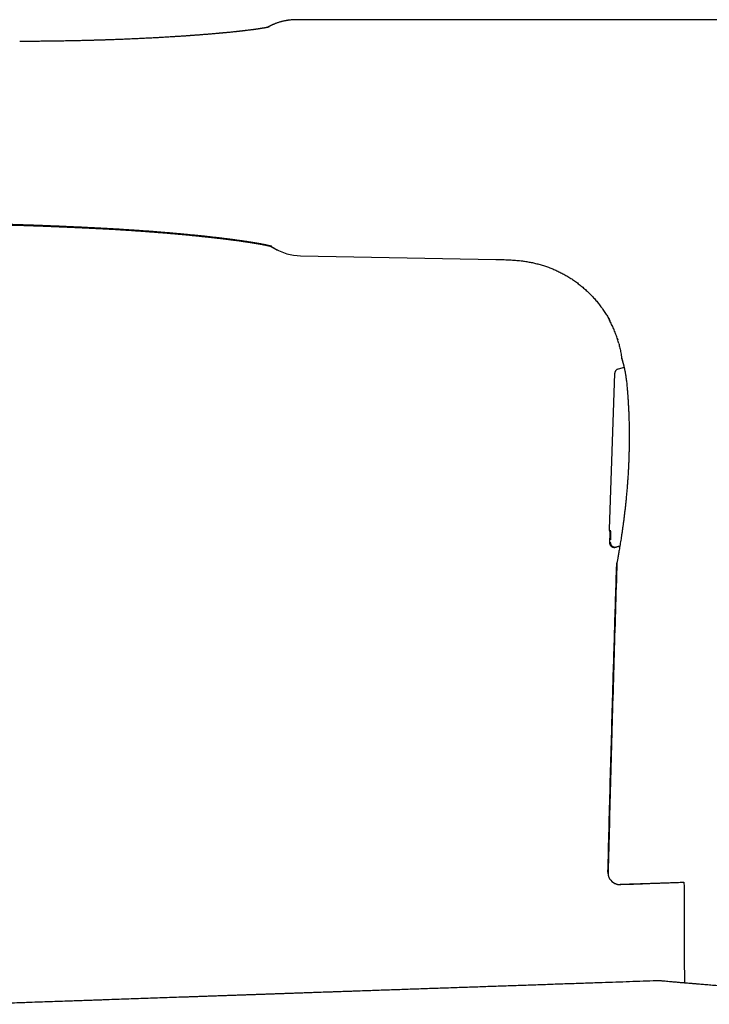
# Model space of a CAD drawing. Header units: millimetres. Extents: x 8 to 663, y 12 to 489.
# Tile 7 of 44: x 160 to 189, y 436 to 477. Entities that reach past the tile are written whole.
import ezdxf

# ---------------------------------------------------------------- set-up
doc = ezdxf.new("R2010")
doc.units = ezdxf.units.MM

msp = doc.modelspace()

# ---------------------------------------------------------------- linework, layer by layer
at = {"color": 7, "linetype": 'Continuous', "lineweight": 30}
for p, q in [((171.798, 467.037), (179.966, 466.885)), ((185.043, 463.591), (185.068, 463.514)), ((185.231, 462.755), (185.24, 462.716)), ((185.241, 462.714), (185.247, 462.7)), ((184.938, 462.109), (184.707, 455.593)), ((185.334, 462.366), (185.085, 462.297)), ((184.729, 455.131), (184.725, 455.041)), ((184.974, 454.836), (185.157, 454.886)), ((185.006, 454.848), (185.157, 454.89))]:
    msp.add_line(p, q, dxfattribs=at)
at = {"color": 7, "linetype": 'Continuous', "lineweight": 30, "flags": 128}
for points in [[(184.666, 441.121), (184.667, 441.116), (184.669, 441.105)], [(186.798, 436.689), (172.749, 436.205), (158.303, 435.705)]]:
    msp.add_lwpolyline(points, dxfattribs=at)
at = {"color": 7, "linetype": 'Continuous', "lineweight": 30}
for centre, radius, start, end in [((171.839, 469.236), 2.2, 238.1724, 268.938), ((185.157, 441.214), 0.5, 178.5574, 189.9107), ((185.157, 441.214), 0.5, 202.3713, 271.9999)]:
    msp.add_arc(centre, radius, start, end, dxfattribs=at)
for points, knots in [([(170.48, 476.615), (170.48, 476.615), (170.48, 476.615), (170.479, 476.615), (170.478, 476.614), (170.475, 476.614), (170.471, 476.613), (170.468, 476.612), (170.464, 476.611), (170.46, 476.61), (170.456, 476.609), (170.452, 476.608), (170.448, 476.607), (170.444, 476.607), (170.439, 476.605), (170.434, 476.604), (170.428, 476.603), (170.422, 476.602), (170.416, 476.601), (170.411, 476.599), (170.406, 476.598), (170.401, 476.597), (170.395, 476.596), (170.389, 476.595), (170.382, 476.594), (170.375, 476.592), (170.368, 476.591), (170.361, 476.59), (170.355, 476.588), (170.347, 476.587), (170.337, 476.585), (170.325, 476.583), (170.313, 476.581), (170.3, 476.578), (170.288, 476.576), (170.276, 476.574), (170.264, 476.572), (170.251, 476.57), (170.237, 476.567), (170.223, 476.565), (170.209, 476.563), (170.196, 476.561), (170.182, 476.558), (170.165, 476.556), (170.145, 476.553), (170.124, 476.549), (170.103, 476.546), (170.08, 476.543), (170.057, 476.539), (170.032, 476.535), (170.007, 476.532), (169.982, 476.528), (169.958, 476.525), (169.931, 476.521), (169.9, 476.516), (169.866, 476.512), (169.829, 476.507), (169.791, 476.502), (169.744, 476.496), (169.691, 476.489), (169.63, 476.481), (169.57, 476.474), (169.522, 476.468), (169.485, 476.464), (169.46, 476.461), (169.434, 476.458), (169.408, 476.455), (169.382, 476.452), (169.355, 476.448), (169.328, 476.445), (169.304, 476.443), (169.284, 476.441), (169.27, 476.439), (169.258, 476.438), (169.246, 476.436), (169.234, 476.435), (169.22, 476.433), (169.201, 476.431), (169.179, 476.429), (169.15, 476.426), (169.119, 476.422), (169.076, 476.418), (169.019, 476.412), (168.948, 476.405), (168.872, 476.397), (168.805, 476.39), (168.751, 476.385), (168.711, 476.381), (168.673, 476.377), (168.638, 476.374), (168.607, 476.371), (168.582, 476.369), (168.561, 476.367), (168.545, 476.365), (168.531, 476.364), (168.516, 476.362), (168.496, 476.361), (168.471, 476.358), (168.442, 476.356), (168.411, 476.353), (168.368, 476.349), (168.313, 476.344), (168.246, 476.338), (168.175, 476.332), (168.101, 476.326), (168.021, 476.319), (167.944, 476.312), (167.872, 476.306), (167.805, 476.301), (167.735, 476.296), (167.663, 476.29), (167.589, 476.284), (167.518, 476.279), (167.454, 476.274), (167.398, 476.27), (167.35, 476.266), (167.304, 476.263), (167.261, 476.26), (167.224, 476.257), (167.194, 476.255), (167.173, 476.253), (167.158, 476.252), (167.146, 476.251), (167.132, 476.25), (167.112, 476.249), (167.084, 476.247), (167.048, 476.244), (167.005, 476.241), (166.954, 476.238), (166.897, 476.234), (166.834, 476.23), (166.766, 476.225), (166.695, 476.221), (166.624, 476.216), (166.553, 476.212), (166.482, 476.207), (166.41, 476.203), (166.288, 476.195), (166.114, 476.185), (165.894, 476.172), (165.682, 476.161), (165.477, 476.15), (165.271, 476.14), (165.089, 476.131), (164.931, 476.124), (164.799, 476.118), (164.671, 476.112), (164.548, 476.107), (164.43, 476.102), (164.316, 476.097), (164.208, 476.093), (164.101, 476.089), (163.996, 476.085), (163.894, 476.082), (163.798, 476.078), (163.718, 476.076), (163.655, 476.074), (163.607, 476.072), (163.566, 476.071), (163.531, 476.07), (163.504, 476.069), (163.48, 476.068), (163.456, 476.067), (163.429, 476.066), (163.398, 476.065), (163.36, 476.064), (163.315, 476.063), (163.261, 476.061), (163.198, 476.06), (163.127, 476.058), (163.047, 476.055), (162.958, 476.053), (162.861, 476.05), (162.755, 476.048), (162.645, 476.045), (162.532, 476.042), (162.416, 476.04), (162.294, 476.037), (162.164, 476.035), (162.028, 476.032), (161.886, 476.03), (161.737, 476.027), (161.581, 476.025), (161.417, 476.023), (161.244, 476.02), (161.063, 476.018), (160.874, 476.016), (160.677, 476.015), (160.474, 476.013), (160.263, 476.012), (160.119, 476.012), (160.046, 476.012)], [0, 0, 0, 0, 0.000674, 0.005921, 0.011274, 0.016556, 0.021528, 0.0253, 0.028654, 0.03189, 0.035092, 0.03828, 0.040824, 0.04341, 0.046053, 0.049058, 0.052538, 0.055315, 0.058144, 0.060629, 0.062758, 0.064727, 0.06691, 0.069319, 0.072227, 0.075124, 0.077696, 0.079943, 0.081908, 0.084841, 0.088075, 0.091631, 0.095516, 0.099453, 0.103038, 0.106271, 0.10946, 0.113018, 0.116777, 0.120363, 0.123649, 0.126661, 0.129858, 0.133979, 0.138508, 0.143127, 0.147786, 0.152472, 0.157047, 0.162251, 0.167244, 0.171888, 0.17613, 0.181056, 0.186549, 0.192614, 0.198914, 0.205281, 0.211714, 0.221365, 0.230602, 0.23939, 0.248107, 0.251579, 0.255078, 0.258604, 0.262163, 0.265756, 0.269384, 0.273047, 0.276502, 0.278826, 0.280703, 0.282138, 0.283528, 0.285128, 0.286936, 0.288954, 0.29207, 0.295581, 0.299487, 0.303689, 0.311598, 0.320026, 0.328973, 0.33844, 0.342851, 0.347368, 0.351741, 0.355589, 0.358908, 0.361653, 0.363887, 0.36561, 0.366826, 0.36836, 0.370479, 0.373181, 0.376369, 0.379622, 0.382894, 0.389702, 0.396592, 0.403567, 0.410861, 0.418735, 0.427191, 0.433216, 0.439506, 0.446051, 0.452848, 0.459764, 0.466323, 0.472483, 0.477035, 0.481343, 0.485409, 0.489232, 0.492795, 0.495147, 0.496987, 0.498315, 0.49915, 0.500024, 0.501848, 0.504297, 0.507369, 0.511066, 0.515386, 0.520328, 0.525626, 0.531437, 0.53732, 0.543179, 0.549013, 0.554822, 0.560607, 0.566368, 0.584321, 0.602058, 0.617721, 0.633228, 0.648587, 0.663814, 0.673574, 0.683159, 0.69236, 0.701167, 0.709574, 0.717578, 0.725181, 0.732387, 0.739988, 0.747096, 0.753713, 0.759841, 0.763443, 0.766768, 0.769611, 0.771962, 0.773824, 0.775257, 0.776882, 0.778698, 0.780727, 0.783242, 0.786327, 0.789981, 0.794204, 0.798996, 0.804358, 0.810289, 0.81679, 0.823861, 0.831504, 0.838688, 0.846315, 0.854387, 0.862906, 0.871878, 0.881133, 0.890829, 0.900966, 0.911546, 0.922798, 0.934513, 0.94669, 0.959329, 0.972428, 0.985986, 1, 1, 1, 1]), ([(171.565, 476.917), (171.529, 476.916), (171.459, 476.915), (171.358, 476.907), (171.264, 476.896), (171.176, 476.882), (171.095, 476.865), (171.02, 476.848), (170.949, 476.828), (170.882, 476.807), (170.819, 476.786), (170.765, 476.766), (170.72, 476.748), (170.682, 476.732), (170.654, 476.719), (170.633, 476.71), (170.62, 476.704), (170.613, 476.7), (170.611, 476.699), (170.608, 476.698), (170.605, 476.697), (170.598, 476.693), (170.59, 476.689), (170.582, 476.685), (170.576, 476.683), (170.571, 476.68), (170.566, 476.678), (170.559, 476.675), (170.553, 476.671), (170.547, 476.669), (170.542, 476.666), (170.537, 476.664), (170.534, 476.662), (170.532, 476.661), (170.53, 476.66), (170.527, 476.659), (170.524, 476.657), (170.52, 476.655), (170.515, 476.653), (170.51, 476.65), (170.505, 476.648), (170.5, 476.645), (170.494, 476.642), (170.487, 476.639), (170.48, 476.635), (170.472, 476.631), (170.463, 476.627), (170.453, 476.622), (170.442, 476.616), (170.43, 476.61), (170.419, 476.605), (170.411, 476.601), (170.407, 476.599)], [0, 0, 0, 0, 0.023464, 0.045819, 0.067071, 0.087231, 0.106307, 0.124312, 0.14126, 0.159719, 0.176796, 0.192531, 0.206979, 0.220207, 0.232303, 0.242353, 0.251683, 0.260428, 0.268899, 0.277374, 0.285854, 0.29434, 0.341121, 0.362065, 0.383048, 0.404069, 0.424679, 0.452521, 0.478478, 0.502548, 0.52473, 0.545025, 0.554007, 0.562739, 0.572343, 0.583016, 0.594758, 0.611752, 0.630581, 0.651245, 0.671246, 0.692712, 0.715643, 0.74004, 0.765904, 0.793236, 0.824728, 0.857969, 0.892962, 0.929706, 0.968206, 1, 1, 1, 1]), ([(171.57, 476.919), (171.525, 476.918), (171.433, 476.916), (171.297, 476.903), (171.161, 476.882), (171.027, 476.852), (170.921, 476.823), (170.861, 476.801), (170.844, 476.794)], [0, 0, 0, 0, 0.1852421, 0.3704829, 0.5557287, 0.7409759, 0.9262188, 1, 1, 1, 1]), ([(171.565, 476.917), (171.565, 476.917), (171.569, 476.919), (171.57, 476.919), (171.57, 476.919)], [0, 0, 0, 0, 0.199869, 1, 1, 1, 1]), ([(207.783, 476.92), (206.558, 476.919), (204.107, 476.919), (200.431, 476.923), (196.755, 476.922), (193.079, 476.922), (189.403, 476.921), (182.233, 476.92), (176.289, 476.92), (171.57, 476.919)], [0, 0, 0, 0, 0.101511, 0.203022, 0.304533, 0.406044, 0.507556, 0.609067, 1, 1, 1, 1]), ([(158.561, 468.38), (158.6, 468.38), (158.683, 468.379), (158.808, 468.378), (158.933, 468.377), (159.048, 468.376), (159.155, 468.375), (159.251, 468.373), (159.339, 468.371), (159.418, 468.369), (159.485, 468.367), (159.539, 468.365), (159.583, 468.364), (159.623, 468.362), (159.658, 468.36), (159.688, 468.358), (159.716, 468.357), (159.739, 468.355), (159.766, 468.353), (159.796, 468.352), (159.832, 468.351), (159.872, 468.349), (159.917, 468.348), (159.968, 468.347), (160.023, 468.345), (160.083, 468.344), (160.148, 468.342), (160.217, 468.34), (160.287, 468.338), (160.355, 468.336), (160.417, 468.334), (160.47, 468.332), (160.516, 468.33), (160.555, 468.329), (160.588, 468.328), (160.616, 468.327), (160.643, 468.326), (160.676, 468.325), (160.717, 468.323), (160.766, 468.322), (160.823, 468.32), (160.884, 468.317), (160.948, 468.315), (161.011, 468.313), (161.073, 468.31), (161.161, 468.307), (161.272, 468.302), (161.406, 468.297), (161.534, 468.292), (161.63, 468.288), (161.695, 468.285), (161.732, 468.283), (161.765, 468.282), (161.793, 468.281), (161.815, 468.28), (161.831, 468.279), (161.845, 468.278), (161.861, 468.278), (161.882, 468.277), (161.908, 468.276), (161.941, 468.274), (161.982, 468.272), (162.031, 468.27), (162.086, 468.268), (162.147, 468.265), (162.22, 468.262), (162.305, 468.258), (162.405, 468.254), (162.512, 468.249), (162.629, 468.244), (162.753, 468.238), (162.886, 468.232), (163.026, 468.225), (163.122, 468.22), (163.172, 468.218)], [0, 0, 0, 0, 0.024602, 0.053213, 0.079778, 0.104353, 0.12699, 0.147385, 0.166008, 0.182904, 0.198126, 0.208582, 0.218143, 0.226849, 0.234751, 0.241914, 0.248425, 0.255557, 0.26271, 0.270308, 0.278472, 0.287298, 0.297314, 0.308205, 0.320024, 0.332814, 0.346609, 0.361023, 0.376905, 0.39142, 0.404569, 0.41635, 0.425713, 0.433985, 0.441021, 0.446706, 0.451815, 0.458687, 0.467483, 0.478208, 0.490192, 0.503759, 0.517451, 0.530932, 0.544203, 0.557261, 0.587199, 0.615945, 0.643477, 0.669773, 0.677781, 0.685666, 0.69324, 0.699402, 0.70397, 0.707106, 0.709569, 0.713065, 0.71761, 0.723205, 0.729849, 0.739211, 0.749987, 0.762, 0.775239, 0.789703, 0.809499, 0.83119, 0.854764, 0.8802, 0.907476, 0.936561, 0.967417, 1, 1, 1, 1]), ([(158.569, 468.351), (158.616, 468.35), (158.717, 468.348), (158.867, 468.344), (159.017, 468.341), (159.158, 468.338), (159.29, 468.335), (159.413, 468.332), (159.524, 468.33), (159.624, 468.327), (159.714, 468.325), (159.796, 468.323), (159.871, 468.321), (159.94, 468.319), (160.03, 468.317), (160.146, 468.314), (160.257, 468.31), (160.336, 468.308), (160.382, 468.307), (160.423, 468.305), (160.459, 468.304), (160.494, 468.303), (160.527, 468.302), (160.563, 468.301), (160.6, 468.299), (160.641, 468.298), (160.685, 468.296), (160.738, 468.295), (160.799, 468.292), (160.871, 468.29), (160.949, 468.287), (161.033, 468.284), (161.125, 468.28), (161.221, 468.276), (161.32, 468.272), (161.421, 468.268), (161.508, 468.265), (161.579, 468.262), (161.63, 468.26), (161.677, 468.258), (161.717, 468.256), (161.748, 468.255), (161.771, 468.254), (161.786, 468.253), (161.798, 468.253), (161.809, 468.252), (161.82, 468.252), (161.833, 468.251), (161.849, 468.25), (161.871, 468.249), (161.9, 468.248), (161.938, 468.247), (161.982, 468.245), (162.032, 468.242), (162.09, 468.24), (162.157, 468.237), (162.232, 468.234), (162.314, 468.23), (162.403, 468.226), (162.499, 468.222), (162.61, 468.217), (162.735, 468.211), (162.875, 468.205), (163.025, 468.197), (163.128, 468.192), (163.18, 468.19)], [0, 0, 0, 0, 0.030608, 0.065179, 0.097634, 0.128039, 0.15645, 0.182909, 0.207447, 0.228277, 0.247531, 0.26522, 0.281353, 0.295935, 0.309464, 0.339243, 0.370437, 0.380545, 0.390594, 0.399575, 0.407352, 0.413923, 0.421546, 0.428842, 0.436859, 0.445618, 0.45513, 0.465395, 0.479554, 0.494943, 0.511568, 0.529692, 0.549555, 0.571164, 0.591632, 0.613467, 0.636675, 0.648094, 0.65973, 0.670117, 0.678736, 0.685584, 0.690248, 0.693462, 0.695691, 0.698001, 0.700433, 0.703065, 0.706483, 0.710811, 0.717544, 0.725717, 0.735332, 0.746392, 0.758895, 0.773726, 0.790167, 0.808214, 0.827859, 0.849092, 0.871899, 0.900777, 0.931784, 0.964876, 1, 1, 1, 1]), ([(163.171, 468.218), (163.262, 468.213), (163.441, 468.204), (163.705, 468.19), (163.959, 468.175), (164.204, 468.16), (164.44, 468.146), (164.667, 468.131), (164.878, 468.117), (165.076, 468.103), (165.261, 468.09), (165.438, 468.076), (165.609, 468.063), (165.773, 468.051), (165.945, 468.037), (166.122, 468.022), (166.303, 468.007), (166.475, 467.992), (166.637, 467.977), (166.79, 467.963), (166.932, 467.95), (167.061, 467.938), (167.18, 467.926), (167.29, 467.915), (167.392, 467.905), (167.468, 467.897), (167.52, 467.892), (167.549, 467.889), (167.573, 467.886), (167.594, 467.884), (167.609, 467.882), (167.622, 467.881), (167.634, 467.88), (167.649, 467.878), (167.669, 467.876), (167.694, 467.873), (167.724, 467.87), (167.759, 467.867), (167.797, 467.862), (167.838, 467.858), (167.878, 467.854), (167.958, 467.845), (168.053, 467.834), (168.163, 467.822), (168.251, 467.812), (168.335, 467.802), (168.415, 467.792), (168.488, 467.783), (168.555, 467.775), (168.604, 467.769), (168.636, 467.765), (168.654, 467.763), (168.668, 467.761), (168.681, 467.76), (168.692, 467.758), (168.706, 467.756), (168.724, 467.754), (168.746, 467.751), (168.773, 467.748), (168.806, 467.744), (168.846, 467.739), (168.889, 467.733), (168.932, 467.727), (168.972, 467.722), (169.01, 467.717), (169.052, 467.711), (169.096, 467.705), (169.142, 467.699), (169.183, 467.693), (169.217, 467.689), (169.243, 467.685), (169.264, 467.682), (169.287, 467.679), (169.312, 467.675), (169.341, 467.671), (169.374, 467.666), (169.409, 467.661), (169.445, 467.656), (169.479, 467.651), (169.512, 467.646), (169.544, 467.641), (169.573, 467.637), (169.6, 467.632), (169.623, 467.629), (169.641, 467.626), (169.657, 467.624), (169.675, 467.621), (169.695, 467.618), (169.717, 467.614), (169.739, 467.611), (169.761, 467.607), (169.781, 467.604), (169.8, 467.601), (169.816, 467.598), (169.83, 467.596), (169.843, 467.594), (169.854, 467.592), (169.867, 467.59), (169.882, 467.587), (169.907, 467.583), (169.939, 467.578), (169.976, 467.571), (170.01, 467.565), (170.041, 467.56), (170.07, 467.555), (170.093, 467.55), (170.112, 467.547), (170.13, 467.544), (170.149, 467.54), (170.169, 467.536), (170.188, 467.533), (170.205, 467.529), (170.221, 467.526), (170.236, 467.523), (170.252, 467.52), (170.27, 467.517), (170.287, 467.513), (170.303, 467.51), (170.318, 467.507), (170.334, 467.504), (170.35, 467.5), (170.366, 467.497), (170.382, 467.493), (170.397, 467.49), (170.41, 467.487), (170.421, 467.485), (170.429, 467.483), (170.437, 467.481), (170.445, 467.479), (170.453, 467.478), (170.464, 467.475), (170.477, 467.472), (170.491, 467.469), (170.501, 467.466), (170.511, 467.464), (170.521, 467.461), (170.531, 467.458), (170.54, 467.456), (170.548, 467.454), (170.554, 467.452), (170.559, 467.451), (170.563, 467.45), (170.567, 467.449), (170.571, 467.448), (170.575, 467.446), (170.579, 467.445), (170.583, 467.444), (170.586, 467.443), (170.587, 467.443), (170.586, 467.443), (170.584, 467.444), (170.579, 467.446), (170.574, 467.447), (170.569, 467.449), (170.567, 467.45), (170.566, 467.45)], [0, 0, 0, 0, 0.022222, 0.043899, 0.065024, 0.085587, 0.105582, 0.125003, 0.143847, 0.160629, 0.176954, 0.19283, 0.208261, 0.223253, 0.237808, 0.255708, 0.272911, 0.289425, 0.305259, 0.320399, 0.33482, 0.347704, 0.359883, 0.37135, 0.382103, 0.39214, 0.39568, 0.398833, 0.401503, 0.40369, 0.405395, 0.406617, 0.407727, 0.409383, 0.411589, 0.414346, 0.417651, 0.421505, 0.425895, 0.430456, 0.435015, 0.439574, 0.457471, 0.467842, 0.478211, 0.48851, 0.498232, 0.507277, 0.515647, 0.52334, 0.525847, 0.528052, 0.529955, 0.531554, 0.53288, 0.534436, 0.536804, 0.53975, 0.543274, 0.547377, 0.553015, 0.559023, 0.564792, 0.570322, 0.575609, 0.580655, 0.587766, 0.594328, 0.600346, 0.605819, 0.608981, 0.612036, 0.615425, 0.619197, 0.623352, 0.628623, 0.634316, 0.639941, 0.645424, 0.650764, 0.655869, 0.660829, 0.665379, 0.669387, 0.672204, 0.674734, 0.677679, 0.681244, 0.685429, 0.689151, 0.693211, 0.69703, 0.700423, 0.703393, 0.70608, 0.708291, 0.710356, 0.712823, 0.715699, 0.718985, 0.727067, 0.734857, 0.741614, 0.748249, 0.754585, 0.760228, 0.763776, 0.7678, 0.772301, 0.777237, 0.781971, 0.786286, 0.79018, 0.793852, 0.798109, 0.802834, 0.807824, 0.812474, 0.816741, 0.820786, 0.825939, 0.831336, 0.836363, 0.841133, 0.846323, 0.849849, 0.853053, 0.855909, 0.858561, 0.861737, 0.865536, 0.87253, 0.878521, 0.883164, 0.888044, 0.893516, 0.899352, 0.905495, 0.910213, 0.91447, 0.918308, 0.922074, 0.925856, 0.929813, 0.933989, 0.940248, 0.94705, 0.954174, 0.961343, 0.96818, 0.97665, 0.984714, 0.992469, 0.997124, 1, 1, 1, 1]), ([(163.179, 468.19), (163.256, 468.186), (163.408, 468.178), (163.631, 468.166), (163.846, 468.155), (164.054, 468.143), (164.254, 468.131), (164.445, 468.119), (164.628, 468.107), (164.803, 468.096), (164.982, 468.083), (165.164, 468.071), (165.347, 468.057), (165.521, 468.045), (165.686, 468.032), (165.843, 468.02), (165.995, 468.007), (166.141, 467.995), (166.282, 467.984), (166.414, 467.972), (166.529, 467.962), (166.629, 467.954), (166.715, 467.946), (166.799, 467.938), (166.906, 467.928), (167.036, 467.916), (167.188, 467.901), (167.342, 467.886), (167.463, 467.874), (167.55, 467.865), (167.602, 467.86), (167.65, 467.855), (167.694, 467.85), (167.732, 467.846), (167.766, 467.843), (167.796, 467.84), (167.821, 467.837), (167.841, 467.835), (167.859, 467.833), (167.875, 467.831), (167.895, 467.829), (167.918, 467.827), (167.945, 467.824), (167.976, 467.82), (168.012, 467.816), (168.052, 467.812), (168.097, 467.807), (168.145, 467.801), (168.194, 467.796), (168.243, 467.79), (168.29, 467.785), (168.335, 467.78), (168.378, 467.775), (168.426, 467.769), (168.478, 467.763), (168.534, 467.756), (168.586, 467.75), (168.642, 467.743), (168.702, 467.736), (168.754, 467.729), (168.791, 467.724), (168.813, 467.722), (168.833, 467.719), (168.847, 467.717), (168.857, 467.716), (168.867, 467.715), (168.879, 467.713), (168.893, 467.711), (168.91, 467.709), (168.93, 467.707), (168.953, 467.704), (168.978, 467.7), (169.035, 467.693), (169.122, 467.681), (169.212, 467.669), (169.276, 467.66), (169.316, 467.655), (169.353, 467.649), (169.382, 467.645), (169.406, 467.642), (169.424, 467.639), (169.441, 467.637), (169.457, 467.634), (169.476, 467.632), (169.499, 467.628), (169.524, 467.625), (169.55, 467.621), (169.577, 467.617), (169.603, 467.613), (169.63, 467.609), (169.659, 467.604), (169.688, 467.6), (169.714, 467.596), (169.736, 467.592), (169.754, 467.589), (169.77, 467.587), (169.787, 467.584), (169.807, 467.581), (169.83, 467.577), (169.856, 467.573), (169.882, 467.569), (169.906, 467.565), (169.93, 467.561), (169.952, 467.557), (169.973, 467.554), (169.992, 467.55), (170.011, 467.547), (170.029, 467.544), (170.047, 467.541), (170.067, 467.537), (170.088, 467.534), (170.11, 467.53), (170.133, 467.526), (170.156, 467.521), (170.177, 467.518), (170.196, 467.514), (170.214, 467.511), (170.23, 467.508), (170.245, 467.505), (170.259, 467.502), (170.276, 467.499), (170.292, 467.496), (170.308, 467.493), (170.322, 467.49), (170.336, 467.487), (170.347, 467.485), (170.357, 467.483), (170.364, 467.481), (170.37, 467.48), (170.376, 467.479), (170.383, 467.477), (170.391, 467.475), (170.402, 467.473), (170.413, 467.471), (170.424, 467.468), (170.434, 467.466), (170.445, 467.464), (170.455, 467.461), (170.465, 467.459), (170.473, 467.457), (170.479, 467.456), (170.486, 467.454), (170.494, 467.453), (170.502, 467.451), (170.51, 467.449), (170.518, 467.447), (170.525, 467.445), (170.53, 467.444), (170.534, 467.443), (170.536, 467.442), (170.537, 467.442)], [0, 0, 0, 0, 0.020963, 0.041406, 0.061322, 0.080706, 0.099553, 0.117538, 0.134998, 0.151931, 0.168342, 0.18722, 0.20539, 0.222859, 0.239632, 0.255715, 0.271109, 0.286809, 0.301726, 0.315861, 0.329222, 0.339173, 0.34864, 0.357914, 0.367326, 0.384472, 0.402041, 0.420022, 0.438402, 0.445067, 0.451445, 0.457288, 0.462596, 0.46737, 0.47154, 0.475197, 0.478343, 0.480978, 0.482899, 0.484863, 0.487275, 0.490145, 0.493575, 0.497586, 0.502178, 0.50735, 0.513103, 0.519436, 0.526115, 0.532592, 0.538847, 0.54488, 0.550691, 0.55628, 0.564615, 0.572404, 0.579647, 0.58656, 0.596171, 0.605497, 0.609083, 0.612546, 0.615415, 0.61761, 0.618882, 0.620198, 0.621951, 0.624139, 0.626763, 0.629767, 0.633192, 0.637041, 0.641189, 0.659821, 0.677962, 0.684951, 0.691831, 0.698091, 0.703546, 0.707194, 0.710365, 0.713058, 0.715742, 0.719131, 0.723231, 0.727748, 0.732739, 0.737681, 0.742533, 0.747295, 0.753121, 0.758792, 0.764008, 0.768642, 0.771875, 0.774817, 0.778129, 0.781978, 0.787003, 0.792628, 0.798179, 0.803517, 0.808642, 0.813555, 0.818236, 0.822639, 0.826952, 0.830974, 0.835254, 0.840059, 0.845312, 0.850498, 0.856862, 0.862864, 0.86831, 0.873324, 0.878307, 0.883288, 0.886857, 0.89107, 0.895928, 0.901394, 0.90587, 0.910445, 0.915028, 0.91906, 0.921973, 0.924419, 0.926436, 0.928522, 0.930828, 0.933355, 0.937731, 0.94202, 0.946028, 0.950207, 0.954695, 0.959431, 0.963688, 0.967285, 0.96975, 0.972808, 0.976508, 0.980848, 0.985474, 0.98955, 0.99304, 0.996227, 0.999361, 1, 1, 1, 1]), ([(170.489, 467.469), (170.489, 467.469), (170.496, 467.465), (170.509, 467.458), (170.527, 467.448), (170.543, 467.438), (170.559, 467.43), (170.572, 467.422), (170.585, 467.415), (170.596, 467.409), (170.607, 467.403), (170.617, 467.397), (170.626, 467.392), (170.635, 467.387), (170.643, 467.383), (170.651, 467.378), (170.658, 467.375), (170.664, 467.371), (170.671, 467.367), (170.679, 467.363), (170.687, 467.358), (170.696, 467.354), (170.704, 467.349), (170.712, 467.345), (170.72, 467.34), (170.727, 467.336), (170.735, 467.332), (170.743, 467.328), (170.75, 467.324), (170.756, 467.32), (170.762, 467.317), (170.765, 467.316), (170.773, 467.311), (170.786, 467.304), (170.805, 467.294), (170.829, 467.282), (170.849, 467.272), (170.859, 467.267)], [0, 0, 0, 0, 0.002939, 0.049857, 0.095132, 0.138766, 0.180762, 0.217821, 0.253507, 0.287821, 0.320765, 0.352341, 0.382548, 0.411389, 0.438865, 0.464976, 0.489724, 0.513109, 0.535132, 0.568194, 0.600721, 0.632723, 0.667532, 0.701698, 0.735223, 0.768107, 0.80131, 0.835899, 0.871873, 0.893498, 0.915594, 0.938163, 0.949716, 0.961615, 0.973968, 0.986871, 1, 1, 1, 1]), ([(170.516, 467.462), (170.517, 467.462), (170.521, 467.459), (170.529, 467.454), (170.539, 467.449), (170.548, 467.443), (170.557, 467.439), (170.564, 467.434), (170.571, 467.43), (170.576, 467.427), (170.581, 467.424), (170.585, 467.422), (170.589, 467.42), (170.593, 467.418), (170.596, 467.416), (170.6, 467.413), (170.605, 467.41), (170.611, 467.407), (170.618, 467.403), (170.625, 467.399), (170.632, 467.395), (170.639, 467.391), (170.646, 467.387), (170.653, 467.382), (170.66, 467.379), (170.665, 467.376), (170.67, 467.373), (170.673, 467.371), (170.676, 467.369), (170.678, 467.368), (170.679, 467.367), (170.68, 467.367), (170.68, 467.367)], [0, 0, 0, 0, 0.010675, 0.051094, 0.089199, 0.124991, 0.158473, 0.189647, 0.218513, 0.24142, 0.262635, 0.282157, 0.299987, 0.316127, 0.331012, 0.346302, 0.375806, 0.407214, 0.440525, 0.480686, 0.523302, 0.56837, 0.615888, 0.665854, 0.718266, 0.76116, 0.804223, 0.846247, 0.887232, 0.92718, 0.966092, 1, 1, 1, 1]), ([(179.966, 466.885), (180.026, 466.884), (180.164, 466.881), (180.379, 466.876), (180.612, 466.865), (180.845, 466.848), (181.063, 466.824), (181.264, 466.795), (181.449, 466.761), (181.634, 466.72), (181.819, 466.672), (182, 466.617), (182.177, 466.556), (182.35, 466.488), (182.521, 466.413), (182.69, 466.331), (182.857, 466.241), (183.021, 466.145), (183.182, 466.041), (183.34, 465.93), (183.493, 465.812), (183.642, 465.688), (183.787, 465.558), (183.926, 465.422), (184.06, 465.281), (184.188, 465.135), (184.309, 464.983), (184.424, 464.828), (184.532, 464.668), (184.633, 464.505), (184.7, 464.389), (184.732, 464.327), (184.735, 464.321)], [0, 0, 0, 0, 0.0317, 0.072263, 0.112998, 0.153976, 0.195252, 0.227922, 0.260821, 0.293966, 0.327369, 0.361043, 0.393187, 0.425583, 0.458226, 0.49111, 0.524219, 0.557538, 0.591045, 0.624714, 0.658516, 0.692421, 0.726396, 0.760406, 0.794418, 0.828396, 0.862309, 0.896125, 0.929815, 0.963354, 0.996721, 1, 1, 1, 1]), ([(185.111, 463.364), (185.094, 463.425), (185.058, 463.552), (184.994, 463.742), (184.92, 463.934), (184.836, 464.122), (184.756, 464.286), (184.699, 464.385), (184.677, 464.424)], [0, 0, 0, 0, 0.1658978, 0.3456328, 0.5234497, 0.7025346, 0.8828431, 1, 1, 1, 1]), ([(185.11, 463.363), (185.118, 463.333), (185.144, 463.238), (185.179, 463.075), (185.211, 462.901), (185.225, 462.794), (185.23, 462.754)], [0, 0, 0, 0, 0.149591, 0.478539, 0.805344, 1, 1, 1, 1]), ([(185.232, 462.749), (185.234, 462.74), (185.238, 462.723), (185.244, 462.702), (185.247, 462.691)], [0, 0, 0, 0, 0.493169, 1, 1, 1, 1]), ([(185.245, 462.7), (185.246, 462.695), (185.249, 462.687), (185.254, 462.669), (185.26, 462.649), (185.267, 462.627), (185.273, 462.603), (185.28, 462.579), (185.287, 462.555), (185.293, 462.532), (185.299, 462.51), (185.305, 462.488), (185.311, 462.464), (185.317, 462.438), (185.324, 462.408), (185.332, 462.374), (185.341, 462.335), (185.351, 462.291), (185.361, 462.242), (185.372, 462.186), (185.383, 462.124), (185.395, 462.055), (185.407, 461.979), (185.419, 461.896), (185.43, 461.805), (185.441, 461.713), (185.45, 461.62), (185.459, 461.529), (185.468, 461.43), (185.473, 461.361), (185.476, 461.326)], [0, 0, 0, 0, 0.0429493, 0.0838441, 0.1226991, 0.1594909, 0.194, 0.2262221, 0.2561979, 0.2817298, 0.3054201, 0.3272832, 0.3492973, 0.3736537, 0.4003587, 0.4286374, 0.459189, 0.4920421, 0.527184, 0.5645913, 0.6042271, 0.6460391, 0.6890586, 0.7340301, 0.7810352, 0.8301808, 0.8703707, 0.9120177, 0.9551985, 1, 1, 1, 1]), ([(185.245, 462.698), (185.247, 462.694), (185.249, 462.685), (185.255, 462.667), (185.261, 462.647), (185.267, 462.625), (185.274, 462.602), (185.279, 462.585), (185.281, 462.577)], [0, 0, 0, 0, 0.190316, 0.371537, 0.543726, 0.706778, 0.859718, 1, 1, 1, 1]), ([(185.085, 462.297), (185.073, 462.293), (185.051, 462.285), (185.025, 462.27), (185.009, 462.256), (184.998, 462.247), (184.989, 462.237), (184.979, 462.225), (184.968, 462.21), (184.958, 462.191), (184.948, 462.167), (184.941, 462.14), (184.939, 462.12), (184.939, 462.11)], [0, 0, 0, 0, 0.142712, 0.262459, 0.327501, 0.37986, 0.424231, 0.481836, 0.555461, 0.645001, 0.749817, 0.868724, 1, 1, 1, 1]), ([(185.476, 461.326), (185.48, 461.274), (185.487, 461.173), (185.498, 461.012), (185.508, 460.848), (185.517, 460.678), (185.525, 460.503), (185.532, 460.323), (185.538, 460.14), (185.542, 459.955), (185.545, 459.767), (185.547, 459.577), (185.547, 459.385), (185.546, 459.191), (185.543, 458.996), (185.538, 458.798), (185.533, 458.601), (185.525, 458.404), (185.516, 458.208), (185.506, 458.013), (185.495, 457.818), (185.482, 457.625), (185.467, 457.434), (185.452, 457.244), (185.436, 457.057), (185.418, 456.872), (185.4, 456.692), (185.381, 456.515), (185.362, 456.342), (185.341, 456.172), (185.321, 456.006), (185.3, 455.845), (185.278, 455.689), (185.257, 455.539), (185.236, 455.395), (185.216, 455.257), (185.195, 455.125), (185.175, 454.999), (185.156, 454.881), (185.137, 454.77), (185.12, 454.668), (185.104, 454.574), (185.089, 454.489), (185.076, 454.415), (185.065, 454.353), (185.055, 454.302), (185.047, 454.257), (185.04, 454.219), (185.035, 454.19), (185.031, 454.168), (185.03, 454.16), (185.029, 454.156)], [0, 0, 0, 0, 0.020966, 0.041851, 0.062691, 0.083524, 0.104386, 0.125311, 0.146242, 0.167038, 0.18774, 0.208394, 0.229043, 0.249734, 0.270519, 0.291406, 0.312288, 0.333065, 0.353768, 0.374442, 0.395131, 0.415898, 0.436721, 0.457569, 0.47841, 0.499214, 0.519952, 0.540663, 0.561399, 0.582201, 0.603112, 0.624071, 0.644982, 0.665817, 0.686633, 0.707469, 0.728396, 0.749407, 0.770414, 0.791347, 0.812218, 0.833073, 0.853987, 0.875004, 0.893044, 0.911062, 0.929015, 0.946884, 0.96464, 0.982322, 1, 1, 1, 1]), ([(184.707, 455.593), (184.707, 455.583), (184.707, 455.564), (184.715, 455.536), (184.727, 455.512), (184.74, 455.493), (184.752, 455.48), (184.759, 455.475), (184.761, 455.473)], [0, 0, 0, 0, 0.221313, 0.433216, 0.628777, 0.802442, 0.950458, 1, 1, 1, 1]), ([(184.731, 455.507), (184.731, 455.503), (184.731, 455.489), (184.732, 455.46), (184.732, 455.421), (184.732, 455.379), (184.732, 455.333), (184.731, 455.285), (184.73, 455.235), (184.729, 455.183), (184.727, 455.148), (184.727, 455.131)], [0, 0, 0, 0, 0.055287, 0.17443, 0.291798, 0.408626, 0.525992, 0.644333, 0.763015, 0.881594, 1, 1, 1, 1]), ([(184.755, 455.552), (184.755, 455.552), (184.755, 455.552), (184.755, 455.549), (184.756, 455.544), (184.757, 455.532), (184.758, 455.512), (184.76, 455.487), (184.76, 455.462), (184.761, 455.441), (184.762, 455.417), (184.762, 455.389), (184.762, 455.354), (184.763, 455.315), (184.762, 455.275), (184.762, 455.234), (184.761, 455.19), (184.761, 455.159), (184.76, 455.142)], [0, 0, 0, 0, 0.013039, 0.049155, 0.090155, 0.136152, 0.229984, 0.318531, 0.374599, 0.428231, 0.480123, 0.540068, 0.610922, 0.692562, 0.760767, 0.834813, 0.914581, 1, 1, 1, 1]), ([(184.726, 455.041), (184.726, 455.026), (184.726, 455.004), (184.732, 454.974), (184.74, 454.953), (184.75, 454.932), (184.762, 454.912), (184.777, 454.894), (184.794, 454.877), (184.814, 454.862), (184.835, 454.851), (184.858, 454.841), (184.882, 454.835), (184.906, 454.831), (184.929, 454.83), (184.952, 454.832), (184.967, 454.835), (184.974, 454.837)], [0, 0, 0, 0, 0.120255, 0.181154, 0.2424, 0.304014, 0.366151, 0.42911, 0.493214, 0.558065, 0.623353, 0.688658, 0.753484, 0.817348, 0.879857, 0.94076, 1, 1, 1, 1]), ([(184.757, 455.052), (184.757, 455.041), (184.757, 455.021), (184.762, 454.991), (184.771, 454.965), (184.782, 454.941), (184.796, 454.919), (184.812, 454.901), (184.827, 454.887), (184.841, 454.877), (184.853, 454.87), (184.866, 454.863), (184.883, 454.855), (184.905, 454.848), (184.934, 454.842), (184.962, 454.841), (184.986, 454.843), (184.999, 454.846), (185.006, 454.848)], [0, 0, 0, 0, 0.0863484, 0.1665244, 0.239821, 0.3057681, 0.3816551, 0.4446494, 0.5023713, 0.5425259, 0.57972, 0.6149144, 0.6616634, 0.7240349, 0.8018456, 0.894228, 0.9455222, 1, 1, 1, 1]), ([(184.657, 441.227), (184.688, 442.43), (184.75, 444.836), (184.844, 448.188), (184.935, 451.281), (184.994, 453.171), (185.024, 454.117)], [0, 0, 0, 0, 0.279999, 0.559999, 0.779999, 1, 1, 1, 1]), ([(185.033, 454.165), (185.025, 453.925), (184.973, 452.306), (184.884, 449.308), (184.768, 445.235), (184.699, 442.542), (184.665, 441.228)], [0, 0, 0, 0, 0.055579, 0.375446, 0.695311, 1, 1, 1, 1]), ([(185.024, 454.117), (185.024, 454.117), (185.024, 454.119), (185.027, 454.132), (185.03, 454.147), (185.032, 454.161), (185.033, 454.165)], [0, 0, 0, 0, 0.293545, 0.585601, 0.876735, 1, 1, 1, 1]), ([(185.03, 454.164), (185.029, 454.157), (185.026, 454.142), (185.024, 454.128), (185.024, 454.123), (185.024, 454.121)], [0, 0, 0, 0, 0.376623, 0.755573, 1, 1, 1, 1]), ([(184.662, 441.227), (184.661, 441.211), (184.66, 441.178), (184.665, 441.127), (184.676, 441.075), (184.688, 441.041), (184.695, 441.024)], [0, 0, 0, 0, 0.247961, 0.497376, 0.748117, 1, 1, 1, 1]), ([(184.669, 441.105), (184.67, 441.102), (184.672, 441.093), (184.677, 441.077), (184.682, 441.06), (184.687, 441.047), (184.689, 441.042)], [0, 0, 0, 0, 0.232259, 0.539082, 0.809871, 1, 1, 1, 1]), ([(184.799, 440.867), (184.799, 440.867), (184.809, 440.856), (184.832, 440.836), (184.868, 440.807), (184.907, 440.782), (184.947, 440.761), (184.987, 440.744), (185.022, 440.733), (185.051, 440.726), (185.073, 440.721), (185.092, 440.719), (185.105, 440.717), (185.116, 440.716), (185.124, 440.715), (185.133, 440.715), (185.141, 440.715), (185.154, 440.714), (185.165, 440.714), (185.175, 440.714), (185.184, 440.714), (185.192, 440.714), (185.197, 440.715), (185.199, 440.715)], [0, 0, 0, 0, 0.001107, 0.031897, 0.066664, 0.101195, 0.134277, 0.165864, 0.195741, 0.216051, 0.233336, 0.248749, 0.266377, 0.288041, 0.314486, 0.34611, 0.454378, 0.558122, 0.657352, 0.752094, 0.842373, 0.926717, 1, 1, 1, 1]), ([(187.838, 440.799), (187.802, 440.798), (187.687, 440.794), (187.5, 440.788), (187.276, 440.781), (187.061, 440.774), (186.856, 440.767), (186.664, 440.76), (186.482, 440.754), (186.314, 440.749), (186.159, 440.744), (186.017, 440.739), (185.886, 440.735), (185.765, 440.731), (185.656, 440.728), (185.558, 440.725), (185.471, 440.722), (185.394, 440.72), (185.327, 440.718), (185.271, 440.716), (185.228, 440.715), (185.197, 440.715), (185.178, 440.714), (185.176, 440.714), (185.175, 440.715)], [0, 0, 0, 0, 0.020267, 0.065515, 0.11281, 0.160079, 0.207346, 0.254635, 0.301968, 0.349369, 0.395014, 0.440591, 0.486119, 0.53162, 0.577114, 0.622623, 0.668168, 0.713774, 0.7615, 0.809185, 0.856854, 0.90453, 0.952238, 1, 1, 1, 1]), ([(185.527, 440.728), (185.527, 440.728), (185.527, 440.728), (185.529, 440.728), (185.534, 440.728), (185.54, 440.729), (185.547, 440.729), (185.557, 440.729), (185.572, 440.73), (185.595, 440.731), (185.623, 440.732), (185.659, 440.734), (185.704, 440.735), (185.755, 440.738), (185.812, 440.74), (185.875, 440.742), (185.945, 440.745), (186.022, 440.748), (186.106, 440.751), (186.197, 440.755), (186.291, 440.758), (186.357, 440.761), (186.388, 440.762)], [0, 0, 0, 0, 0.012663, 0.038066, 0.059661, 0.080771, 0.10177, 0.122659, 0.171955, 0.220639, 0.268719, 0.33332, 0.397554, 0.462476, 0.528105, 0.594457, 0.661545, 0.729388, 0.798001, 0.86765, 0.938139, 1, 1, 1, 1]), ([(187.837, 440.815), (187.839, 440.73), (187.843, 440.556), (187.845, 440.291), (187.845, 440.111), (187.845, 440.021)], [0, 0, 0, 0, 0.320561, 0.660944, 1, 1, 1, 1]), ([(187.845, 440.021), (187.845, 439.729), (187.845, 439.144), (187.846, 438.266), (187.85, 437.415), (187.857, 436.858), (187.86, 436.592)], [0, 0, 0, 0, 0.2559457, 0.5118882, 0.7678208, 1, 1, 1, 1]), ([(186.817, 436.688), (186.773, 436.686), (186.543, 436.678), (186.126, 436.664), (185.562, 436.644), (184.99, 436.625), (184.4, 436.604), (183.792, 436.583), (183.166, 436.562), (182.529, 436.54), (181.884, 436.517), (181.229, 436.495), (180.564, 436.472), (179.891, 436.449), (179.207, 436.425), (178.515, 436.401), (177.813, 436.377), (177.101, 436.353), (176.394, 436.328), (175.693, 436.304), (174.996, 436.28), (174.291, 436.255), (173.578, 436.231), (172.842, 436.205), (172.083, 436.179), (171.3, 436.152), (170.508, 436.124), (169.707, 436.097), (168.897, 436.068), (168.094, 436.041), (167.298, 436.013), (166.51, 435.986), (165.715, 435.958), (164.911, 435.93), (164.1, 435.902), (163.282, 435.874), (162.456, 435.845), (161.623, 435.816), (160.783, 435.787), (159.941, 435.758), (159.113, 435.729), (158.568, 435.71), (158.302, 435.701)], [0, 0, 0, 0, 0.004679, 0.024142, 0.043902, 0.063961, 0.08432, 0.105969, 0.127948, 0.150257, 0.172896, 0.195866, 0.219166, 0.242797, 0.266758, 0.291049, 0.315671, 0.340621, 0.3659, 0.390035, 0.41446, 0.439176, 0.46418, 0.489471, 0.516609, 0.544066, 0.571843, 0.599936, 0.628343, 0.657062, 0.684424, 0.712059, 0.739963, 0.768136, 0.796573, 0.825273, 0.854231, 0.883444, 0.91291, 0.942624, 0.972046, 1, 1, 1, 1]), ([(186.817, 436.688), (186.773, 436.686), (186.543, 436.678), (186.126, 436.664), (185.562, 436.644), (184.99, 436.625), (184.4, 436.604), (183.792, 436.583), (183.166, 436.562), (182.529, 436.54), (181.884, 436.517), (181.229, 436.495), (180.564, 436.472), (179.891, 436.449), (179.207, 436.425), (178.515, 436.401), (177.813, 436.377), (177.101, 436.353), (176.394, 436.328), (175.693, 436.304), (174.996, 436.28), (174.291, 436.255), (173.578, 436.231), (172.842, 436.205), (172.083, 436.179), (171.3, 436.152), (170.508, 436.124), (169.707, 436.097), (168.897, 436.068), (168.094, 436.041), (167.298, 436.013), (166.51, 435.986), (165.715, 435.958), (164.911, 435.93), (164.1, 435.902), (163.282, 435.874), (162.456, 435.845), (161.623, 435.816), (160.783, 435.787), (159.941, 435.758), (159.113, 435.729), (158.568, 435.71), (158.302, 435.701)], [0, 0, 0, 0, 0.004682, 0.024144, 0.043905, 0.063964, 0.084322, 0.105971, 0.12795, 0.150259, 0.172898, 0.195868, 0.219168, 0.242799, 0.26676, 0.291051, 0.315672, 0.340623, 0.365902, 0.390037, 0.414462, 0.439177, 0.464181, 0.489473, 0.51661, 0.544068, 0.571844, 0.599937, 0.628344, 0.657063, 0.684425, 0.712059, 0.739964, 0.768136, 0.796574, 0.825273, 0.854231, 0.883445, 0.912911, 0.942625, 0.972046, 1, 1, 1, 1]), ([(216.838, 436.472), (216.703, 436.467), (216.373, 436.454), (215.84, 436.433), (215.241, 436.409), (214.632, 436.385), (214.015, 436.361), (213.39, 436.336), (212.757, 436.311), (212.117, 436.286), (211.47, 436.26), (210.818, 436.234), (210.159, 436.208), (209.496, 436.182), (208.981, 436.161), (208.617, 436.147), (208.404, 436.139), (208.191, 436.131), (207.977, 436.123), (207.764, 436.115), (207.55, 436.108), (207.212, 436.097), (206.748, 436.083), (206.123, 436.066), (205.461, 436.05), (204.763, 436.036), (204.093, 436.024), (203.449, 436.016), (202.834, 436.01), (202.222, 436.006), (201.613, 436.004), (201.01, 436.005), (200.592, 436.007), (200.357, 436.008), (200.3, 436.009), (200.243, 436.009), (200.186, 436.01), (200.129, 436.01), (199.999, 436.011), (199.805, 436.013), (199.546, 436.016), (199.223, 436.021), (198.826, 436.027), (198.37, 436.035), (197.922, 436.045), (197.482, 436.055), (197.036, 436.067), (196.58, 436.08), (196.116, 436.095), (195.644, 436.111), (195.17, 436.129), (194.692, 436.148), (194.214, 436.169), (193.737, 436.191), (193.399, 436.208), (193.197, 436.219), (193.128, 436.223), (193.06, 436.226), (192.993, 436.23), (192.927, 436.233), (192.785, 436.241), (192.583, 436.252), (192.331, 436.267), (192.112, 436.28), (191.917, 436.292), (191.742, 436.302), (191.578, 436.313), (191.414, 436.323), (191.249, 436.334), (191.088, 436.345), (190.944, 436.355), (190.817, 436.363), (190.706, 436.371), (190.612, 436.378), (190.547, 436.382), (190.507, 436.385), (190.486, 436.387), (190.465, 436.388), (190.445, 436.389), (190.425, 436.391), (190.404, 436.392), (190.354, 436.396), (190.246, 436.404), (190.036, 436.419), (189.774, 436.438), (189.495, 436.459), (189.229, 436.479), (188.969, 436.5), (188.715, 436.52), (188.539, 436.535), (188.426, 436.544), (188.37, 436.549), (188.314, 436.553), (188.26, 436.558), (188.207, 436.563), (188.091, 436.572), (187.929, 436.586), (187.734, 436.603), (187.554, 436.619), (187.385, 436.634), (187.232, 436.648), (187.107, 436.659), (187.007, 436.669), (186.93, 436.676), (186.871, 436.682), (186.833, 436.686), (186.821, 436.687), (186.817, 436.687)], [0, 0, 0, 0, 0.01042, 0.025355, 0.040381, 0.055498, 0.070705, 0.086003, 0.101392, 0.116871, 0.132442, 0.148103, 0.163854, 0.179697, 0.19563, 0.200711, 0.205796, 0.210886, 0.21598, 0.221078, 0.226181, 0.231289, 0.245356, 0.259458, 0.27629, 0.29317, 0.310098, 0.325254, 0.340449, 0.355683, 0.370957, 0.386269, 0.401622, 0.403075, 0.404537, 0.406007, 0.407484, 0.40897, 0.410464, 0.417618, 0.424157, 0.430841, 0.443135, 0.455888, 0.467664, 0.479806, 0.492315, 0.505191, 0.518707, 0.532605, 0.546885, 0.561547, 0.57659, 0.592016, 0.607823, 0.610192, 0.612535, 0.614853, 0.617145, 0.619411, 0.621652, 0.631871, 0.640515, 0.648705, 0.655634, 0.662202, 0.668408, 0.674252, 0.681303, 0.687743, 0.693574, 0.698795, 0.703407, 0.707408, 0.7108, 0.711687, 0.712573, 0.713458, 0.714341, 0.715224, 0.716105, 0.716985, 0.721804, 0.73032, 0.745242, 0.758255, 0.770977, 0.785741, 0.800092, 0.81403, 0.817625, 0.821212, 0.824793, 0.828366, 0.831932, 0.835491, 0.852173, 0.866935, 0.881571, 0.898832, 0.915915, 0.932821, 0.947766, 0.962571, 0.977234, 0.991757, 1, 1, 1, 1])]:
    msp.add_open_spline(points, degree=3, knots=knots, dxfattribs=at)

doc.saveas('drawing.dxf')
